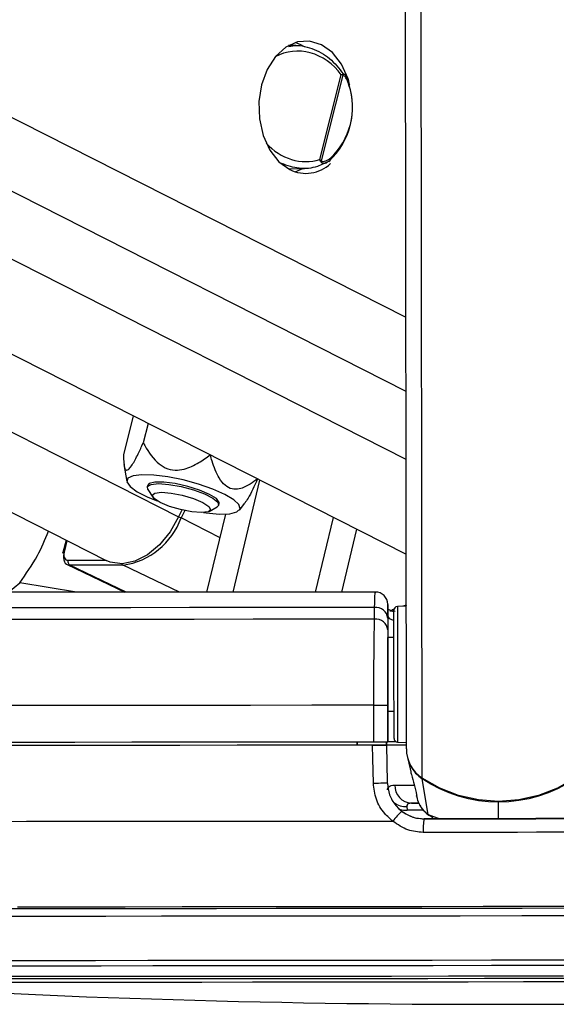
# Model space of a CAD drawing. Header units: millimetres. Extents: x 58489 to 443956, y 19852 to 392375.
# Tile 14 of 66: x 164955 to 167137, y 142791 to 146797. Entities that reach past the tile are written whole.
import ezdxf

# ---------------------------------------------------------------- set-up
doc = ezdxf.new("R2010")
doc.units = ezdxf.units.MM
doc.header["$LTSCALE"] = 50

msp = doc.modelspace()

# ---------------------------------------------------------------- linework, layer by layer
at = {"color": 8, "linetype": 'Continuous', "lineweight": 25}
for p, q in [((155069.3, 151402.09), (166525.08, 145585.87)), ((152589.71, 151380.52), (165601.29, 144774.41)), ((153951.74, 151392.36), (166525.86, 145008.35)), ((154488.44, 151397.03), (166525.48, 145285.7)), ((166591.89, 143710.45), (166582.32, 150813.19)), ((165769.55, 144688.66), (165611.28, 144769.32)), ((165147.01, 144677.04), (165135.07, 144630)), ((165151.45, 144597.05), (165304.55, 144597.05)), ((165388.33, 144467.23), (165158.02, 144577.78)), ((165605.03, 144467.38), (165375.03, 144577.78)), ((164909.18, 144467), (164954.7, 144505.85)), ((165185.92, 144467.11), (164954.7, 144505.85)), ((166477.13, 144396.69), (166465.71, 144392.59)), ((166902.83, 143545.73), (166902.74, 143613.13)), ((166596.78, 143580.14), (166531.1, 143580.07)), ((166615.55, 143563.48), (166663.87, 143545.42)), ((166635.69, 143553.16), (166615.55, 143563.48))]:
    msp.add_line(p, q, dxfattribs=at)
at = {"color": 7, "linetype": 'Continuous', "lineweight": 25}
for p, q in [((151954.53, 151375), (165306.02, 144596.3)), ((153203.26, 151385.85), (166526.38, 144621.57)), ((166527.45, 143830.17), (166517.63, 151115.25)), ((166077.73, 146691.22), (166047.69, 146691.96)), ((166097.72, 146695.09), (166075.63, 146704.22)), ((166113.57, 146685.89), (166097.72, 146695.09)), ((166175.22, 146227.56), (166262.79, 146572.5)), ((166269.44, 146571.79), (166180.88, 146222.94)), ((166285.03, 146562.84), (166283.63, 146565.77)), ((166047.69, 146189.98), (166113.11, 146191.6)), ((166075.63, 146177.72), (166106.1, 146191.42)), ((166211.48, 146219.61), (166216.61, 146222.6)), ((165416.76, 145184.93), (165376.46, 145026.19)), ((165477.29, 145154.2), (165457.18, 145074.96)), ((165378.45, 144987.62), (165390.49, 144917.71)), ((165822.56, 144467.55), (165931.96, 144923.36)), ((165475.48, 144902.33), (165473.74, 144895.48)), ((165476.04, 144885.8), (165495.86, 144854.67)), ((165764.51, 144821.66), (165766.26, 144828.51)), ((165848.29, 144801.49), (165870.56, 144829.74)), ((165615.97, 144804.4), (165601.29, 144774.41)), ((165626, 144799.37), (165611.28, 144769.32)), ((165725.6, 144796.35), (165757.87, 144814.25)), ((165716.46, 144467.46), (165792.78, 144785.47)), ((166158.48, 144467.87), (166231.32, 144771.37)), ((166264.59, 144467.98), (166325.88, 144723.36)), ((165143.29, 144678.93), (165130.51, 144628.62)), ((165147.77, 144580.04), (165382.8, 144467.22)), ((165375.03, 144577.78), (165158.02, 144577.78)), ((166398.29, 144357.7), (166398.15, 144405.24)), ((166451.72, 144373.28), (166451.67, 144412.84)), ((166471.64, 144390.82), (166452.97, 144396.4)), ((166459.7, 144391.86), (166482.42, 144389.54)), ((166477.41, 144398.29), (166469.51, 144395.61)), ((166526.67, 144410.96), (166490.88, 144409.04)), ((166527.47, 144415.25), (166512.58, 144410.2)), ((166451.72, 144373.28), (166451.84, 144283.24)), ((166451.73, 144361.6), (166451.8, 144314.06)), ((166476.84, 144283.27), (166451.84, 144283.24)), ((166451.84, 144283.24), (166451.84, 144283.23)), ((166452.41, 143858.02), (166452.03, 144135.64)), ((166395.66, 143857.46), (166395.45, 144007.46)), ((166452.21, 144007.61), (166452.41, 143857.61)), ((166452.24, 143983.24), (166477.24, 143983.27)), ((166452.25, 143983.24), (166452.41, 143858.45)), ((166452.25, 143983.24), (166452.41, 143858.71)), ((166327.41, 143857.56), (166327.42, 143845.01)), ((166327.42, 143845.01), (166327.41, 143857.39)), ((166447.19, 143845.54), (166337.66, 143845.39)), ((166337.66, 143845.03), (166337.66, 143845.39)), ((166337.66, 143845.39), (166337.66, 143845.03)), ((166446.96, 143857.57), (166447.19, 143845.54)), ((166447.19, 143845.92), (166446.97, 143857.57)), ((166447.19, 143845.92), (166447.19, 143846.2)), ((166447.19, 143846.2), (166450.08, 143692.43)), ((166447.19, 143845.54), (166447.19, 143845.1)), ((166447.19, 143845.1), (166450.06, 143692.49)), ((166452.41, 143858.71), (166452.41, 143858.45)), ((166452.41, 143858.02), (166452.41, 143857.61)), ((166491.62, 143857.55), (166527.41, 143855.72)), ((166532.05, 143794.29), (166542.79, 143748.74)), ((166615.55, 143563.48), (166592.37, 143707.49)), ((166450.06, 143692.49), (166450.06, 143692.54)), ((166566.71, 143651.1), (166567.23, 143649.08)), ((166568.66, 143638.92), (166570.75, 143630.04)), ((166529.32, 143594.89), (166531.1, 143580.07)), ((166547.97, 143608.97), (166579.49, 143609)), ((166600.23, 143545.34), (166600.23, 143545.29))]:
    msp.add_line(p, q, dxfattribs=at)
at = {"color": 7, "linetype": 'Continuous', "lineweight": 25, "flags": 128}
for points in [[(166293.93, 146546.05), (166290.74, 146556.15), (166263.77, 146615.43), (166226.88, 146662.82), (166182.57, 146695.09), (166133.87, 146710.04), (166084.08, 146706.66), (166036.62, 146685.17), (165994.7, 146647.04), (165961.19, 146594.86), (165938.37, 146532.2), (165927.8, 146463.32), (165930.19, 146392.92), (165945.39, 146325.79), (165972.35, 146266.51), (166009.25, 146219.12), (166053.55, 146186.85), (166053.55, 146186.85)], [(165788.81, 144865.42), (165739.94, 144887.07), (165682.23, 144907.12), (165619.98, 144924.07), (165557.79, 144936.67), (165500.28, 144943.99), (165451.71, 144945.48), (165415.69, 144941.03), (165394.88, 144930.98), (165390.84, 144916.07), (165403.86, 144897.39), (165432.97, 144876.35), (165476.02, 144854.49), (165514.21, 144839.04)], [(165476.04, 144885.8), (165474.48, 144897.4), (165489.05, 144906.2), (165519.3, 144909.26)], [(165726.94, 144865.42), (165686.39, 144882.76), (165637.95, 144898), (165587.44, 144909.31), (165540.98, 144915.33), (165504.14, 144915.33), (165481.38, 144909.31), (165475.48, 144902.33)], [(165519.3, 144909.26), (165561.6, 144906.2), (165610.83, 144897.4), (165661.07, 144883.91), (165706.25, 144867.37), (165740.92, 144849.77), (165760.9, 144833.23), (165763.78, 144819.75), (165757.87, 144814.25)], [(165531.13, 144873.79), (165570.41, 144870.65), (165616.1, 144861.69), (165661.24, 144848.29), (165698.97, 144832.48), (165723.53, 144816.67), (165731.18, 144803.26), (165720.78, 144794.31), (165693.88, 144791.16), (165654.6, 144794.31), (165608.91, 144803.26), (165563.77, 144816.67), (165526.05, 144832.48), (165501.48, 144848.29), (165493.82, 144861.69), (165504.24, 144870.65), (165531.13, 144873.79)], [(165702.02, 144791.37), (165713.56, 144789.81), (165767.1, 144785.36), (165809.79, 144786.85), (165838.47, 144794.17), (165851.01, 144806.77), (165846.48, 144823.72), (165825.22, 144843.77), (165788.81, 144865.42)], [(165766.26, 144828.51), (165766.29, 144832.84), (165754.68, 144848.09), (165726.94, 144865.42)], [(165601.29, 144774.41), (165566.98, 144713.43), (165523.81, 144660.76), (165474.6, 144619.82), (165422.52, 144593.26), (165370.97, 144582.81), (165323.27, 144589.15), (165306.02, 144596.3)], [(165134.44, 144624.93), (165132.7, 144625.92), (165131.43, 144626.87), (165130.68, 144627.75), (165130.49, 144628.51), (165130.51, 144628.62)], [(166398.15, 144405.24), (166142.52, 144404.96), (165891.17, 144404.71), (165645.53, 144404.5), (165407, 144404.32), (165176.92, 144404.17), (164956.59, 144404.06), (164747.26, 144403.98), (164550.11, 144403.95), (164366.25, 144403.95), (164196.73, 144403.98), (164042.5, 144404.06), (163904.43, 144404.17), (163783.31, 144404.32), (163679.82, 144404.5), (163594.55, 144404.71), (163527.97, 144404.96), (163480.46, 144405.24)], [(166476.96, 144193.12), (166476.87, 144256.77), (166476.8, 144312.01), (166476.74, 144355.06), (166476.7, 144383), (166476.69, 144393.92), (166476.69, 144394.04)], [(166398.29, 144357.7), (166149.24, 144357.43), (165904.02, 144357.18), (165663.89, 144356.97), (165430.07, 144356.78), (165203.76, 144356.63), (164986.1, 144356.51), (164778.22, 144356.43), (164581.16, 144356.38), (164395.94, 144356.36), (164223.5, 144356.38), (164064.72, 144356.43), (163920.4, 144356.51), (163791.29, 144356.63), (163678.04, 144356.78), (163581.23, 144356.97), (163501.36, 144357.18), (163438.82, 144357.43), (163393.95, 144357.7)], [(166452.03, 144135.64), (166452, 144164.53), (166451.96, 144192.25), (166451.93, 144217.75), (166451.89, 144240.07), (166451.87, 144258.38), (166451.86, 144271.98), (166451.85, 144280.37), (166451.84, 144283.23)], [(166476.84, 144283.27), (166476.83, 144290.19), (166476.82, 144298.27)], [(166477.39, 143872.51), (166477.38, 143879.47), (166477.35, 143903.61), (166477.3, 143943.4), (166477.23, 143996.12), (166477.14, 144058.2), (166477.05, 144125.39), (166476.96, 144193.12)], [(166395.45, 144007.46), (166142.67, 144007.18), (165893.44, 144006.93), (165648.93, 144006.7), (165410.28, 144006.51), (165178.61, 144006.35), (164955, 144006.21), (164740.5, 144006.11), (164536.11, 144006.05), (164342.78, 144006.02), (164161.43, 144006.02), (163992.91, 144006.05), (163837.98, 144006.11), (163697.39, 144006.21), (163571.79, 144006.35), (163461.76, 144006.51), (163367.84, 144006.7), (163290.44, 144006.93), (163229.94, 144007.18), (163186.61, 144007.46)], [(166395.45, 144007.46), (166406.1, 144007.48), (166416.56, 144007.49), (166426.37, 144007.51), (166435.09, 144007.53), (166442.31, 144007.55), (166447.73, 144007.57), (166451.08, 144007.59), (166452.21, 144007.61)], [(166477.26, 143968.27), (166477.26, 143970.99), (166477.24, 143983.27)], [(166395.66, 143857.46), (166142.87, 143857.18), (165893.64, 143856.93), (165649.13, 143856.7), (165410.48, 143856.51), (165178.81, 143856.35), (164955.2, 143856.21), (164740.7, 143856.12), (164536.31, 143856.05), (164342.99, 143856.01), (164161.64, 143856.01), (163993.11, 143856.05), (163838.18, 143856.12), (163697.59, 143856.21), (163571.99, 143856.35), (163461.97, 143856.51), (163368.03, 143856.7), (163290.64, 143856.93), (163230.14, 143857.18), (163186.81, 143857.46)], [(166390.34, 143844.96), (166124.26, 143844.66), (165862.22, 143844.4), (165605.57, 143844.17), (165355.65, 143843.97), (165113.76, 143843.8), (164881.14, 143843.68), (164659.02, 143843.58), (164448.53, 143843.53), (164250.78, 143843.51), (164066.78, 143843.53), (163897.5, 143843.58), (163743.8, 143843.68), (163606.5, 143843.8), (163486.3, 143843.97), (163383.81, 143844.17), (163299.59, 143844.4), (163234.05, 143844.66), (163187.56, 143844.96)], [(166337.66, 143845.03), (166086.38, 143844.75), (165839.08, 143844.51), (165597.01, 143844.3), (165361.33, 143844.11), (165133.21, 143843.96), (164913.76, 143843.84), (164704.06, 143843.76), (164505.13, 143843.71), (164317.95, 143843.69), (164143.45, 143843.71), (163982.47, 143843.76), (163835.8, 143843.84), (163704.17, 143843.96), (163588.21, 143844.11), (163488.5, 143844.3), (163405.52, 143844.51), (163339.69, 143844.75), (163291.32, 143845.03)], [(166393.27, 143690.6), (166391.38, 143790.57), (166390.34, 143844.96)], [(166452.41, 143857.61), (166451.28, 143857.59), (166447.93, 143857.57), (166442.52, 143857.55), (166435.29, 143857.53), (166426.57, 143857.51), (166416.76, 143857.49), (166406.3, 143857.48), (166395.66, 143857.46)], [(166447.17, 143846.58), (166466.96, 143846.63), (166528.23, 143846.78)], [(166447.19, 143846.2), (166453.45, 143846.29), (166471.99, 143846.39), (166502.02, 143846.51), (166528.24, 143846.59)], [(166486.04, 143858.94), (166476.78, 143858.9), (166458.57, 143858.8), (166452.41, 143858.71)], [(167213.32, 143711.28), (167142.2, 143670.39), (167065.53, 143640.45), (166985.09, 143622.17), (166902.74, 143615.95), (166820.36, 143621.94), (166739.87, 143640.02), (166663.13, 143669.75), (166591.89, 143710.45)], [(166902.74, 143613.13), (166861.49, 143614.6), (166820.49, 143619.12), (166779.96, 143626.65), (166740.13, 143637.16), (166701.23, 143650.58), (166663.49, 143666.85), (166627.14, 143685.85), (166592.37, 143707.49)], [(167212.86, 143708.32), (167178.15, 143686.59), (167141.84, 143667.49), (167104.15, 143651.13), (167065.29, 143637.6), (167025.49, 143626.98), (166984.97, 143619.34), (166943.98, 143614.71), (166902.74, 143613.13)], [(166393.27, 143690.6), (166403.92, 143690.8), (166414.39, 143691.03), (166424.21, 143691.28), (166432.93, 143691.54), (166440.17, 143691.81), (166445.58, 143692.06), (166448.93, 143692.29), (166450.06, 143692.49)], [(166576.73, 143609.07), (166564.62, 143609.03), (166547.97, 143608.97)], [(167205.43, 143546.16), (167129.89, 143546.05), (167054.26, 143545.94), (166978.56, 143545.84), (166902.83, 143545.73), (166827.1, 143545.63), (166751.4, 143545.53), (166675.77, 143545.44), (166600.23, 143545.34)], [(166600.23, 143545.29), (166675.78, 143545.38), (166751.41, 143545.48), (166827.1, 143545.58), (166902.83, 143545.68), (166978.56, 143545.78), (167054.26, 143545.89), (167129.89, 143545.99), (167205.43, 143546.1)], [(166473.36, 143535.06), (166212.12, 143534.76), (165954.32, 143534.5), (165701.24, 143534.26), (165454.15, 143534.05), (165214.27, 143533.88), (164982.79, 143533.74), (164760.87, 143533.63), (164549.62, 143533.56), (164350.08, 143533.53), (164163.25, 143533.53), (163990.07, 143533.56), (163831.38, 143533.63), (163687.99, 143533.74), (163560.6, 143533.88), (163449.84, 143534.05), (163356.28, 143534.26), (163280.38, 143534.5), (163222.51, 143534.76), (163182.97, 143535.06)], [(167209.57, 143490.63), (167133.02, 143490.52), (167056.36, 143490.41), (166979.65, 143490.3), (166902.91, 143490.2), (166826.16, 143490.1), (166749.44, 143489.99), (166672.79, 143489.9), (166596.24, 143489.8)], [(167341.45, 143188.61), (167091.47, 143188.24), (166840.56, 143187.9), (166589.97, 143187.58), (166340.9, 143187.28), (166094.57, 143187.02), (165852.18, 143186.78), (165614.91, 143186.57), (165383.92, 143186.39), (165160.33, 143186.24), (164945.23, 143186.13)], [(167250.06, 143181.32), (166998.02, 143180.96), (166745.51, 143180.63), (166493.78, 143180.31), (166244.1, 143180.03), (165997.7, 143179.77), (165755.81, 143179.54), (165519.64, 143179.35), (165290.35, 143179.18), (165069.12, 143179.05), (164857.01, 143178.94)], [(164875.1, 143149.54), (165085.34, 143149.64), (165304.63, 143149.77), (165531.88, 143149.94), (165765.97, 143150.13), (166005.73, 143150.36), (166249.96, 143150.61), (166497.44, 143150.89), (166746.94, 143151.2), (166997.23, 143151.54), (167247.04, 143151.89)], [(163882.46, 142896.46), (163895.05, 142896.21), (163926, 142895.94), (163974.44, 142895.7), (164040.06, 142895.49), (164122.48, 142895.31), (164221.22, 142895.16), (164335.72, 142895.05), (164465.27, 142894.96), (164609.14, 142894.91), (164766.47, 142894.9), (164936.34, 142894.91), (165117.77, 142894.96), (165309.67, 142895.05), (165510.92, 142895.16), (165720.35, 142895.31), (165936.72, 142895.49), (166158.77, 142895.7), (166385.18, 142895.94), (166614.65, 142896.21), (166845.81, 142896.5), (167077.3, 142896.82), (167307.78, 142897.16)], [(167227.59, 142881.68), (167003.58, 142881.35), (166778.92, 142881.05), (166555.07, 142880.78), (166333.41, 142880.53), (166115.37, 142880.31), (165902.3, 142880.12), (165695.57, 142879.96), (165496.48, 142879.83), (165306.28, 142879.74), (165126.18, 142879.67), (164957.32, 142879.65), (164800.77, 142879.65), (164657.51, 142879.69), (164528.45, 142879.77), (164414.42, 142879.87), (164316.12, 142880.01), (164234.18, 142880.18), (164169.11, 142880.38), (164121.33, 142880.61)]]:
    msp.add_lwpolyline(points, dxfattribs=at)
at = {"color": 8, "linetype": 'Continuous', "lineweight": 25, "flags": 128}
for points in [[(166296.98, 146534.56), (166297.01, 146534.44), (166296.85, 146533.72), (166296.25, 146532.9), (166295.23, 146532.02), (166293.82, 146531.1)], [(165130.51, 144628.62), (165130.85, 144629.14), (165131.77, 144629.61), (165133.19, 144629.9), (165135.07, 144630)], [(166471.63, 144390.69), (166476.3, 144389.03), (166476.69, 144388.85)], [(166490.88, 144409.04), (166490.88, 144408.91), (166490.9, 144397.36), (166490.94, 144367.82), (166491, 144322.29), (166491.08, 144263.88), (166491.17, 144196.58)], [(166491.17, 144196.58), (166491.26, 144124.96), (166491.36, 144053.91), (166491.45, 143988.27), (166491.53, 143932.51), (166491.58, 143890.43), (166491.62, 143864.91), (166491.62, 143857.55)], [(166480.35, 143682.61), (166502.48, 143682.69), (166530, 143682.78), (166558.59, 143682.85)], [(166503.39, 143582.77), (166515.91, 143580.43), (166531.1, 143580.07)], [(164865.55, 142969.24), (165059.35, 142969.31), (165263.21, 142969.4), (165476.04, 142969.54), (165696.67, 142969.71), (165923.89, 142969.9), (166156.45, 142970.13), (166393.1, 142970.39), (166632.53, 142970.67), (166873.45, 142970.98), (167114.53, 142971.31), (167354.46, 142971.66)], [(164894.27, 142947.61), (165085.33, 142947.68), (165286.33, 142947.78), (165496.17, 142947.91), (165713.69, 142948.07), (165937.7, 142948.27), (166167, 142948.49), (166400.31, 142948.74), (166636.38, 142949.02), (166873.9, 142949.32), (167111.59, 142949.65), (167348.14, 142950)], [(163819.41, 142906.27), (163826.14, 142906.02), (163850.4, 142905.74), (163892.14, 142905.49), (163951.13, 142905.26), (164027.04, 142905.07), (164119.42, 142904.9), (164227.75, 142904.77), (164351.41, 142904.67), (164489.68, 142904.61), (164641.79, 142904.57), (164806.85, 142904.57), (164983.91, 142904.61), (165171.99, 142904.67), (165369.97, 142904.77), (165576.74, 142904.9), (165791.11, 142905.07), (166011.85, 142905.26), (166237.71, 142905.49), (166467.38, 142905.74), (166699.54, 142906.02), (166932.88, 142906.33), (167166.04, 142906.65)]]:
    msp.add_lwpolyline(points, dxfattribs=at)
at = {"color": 7, "linetype": 'Continuous', "lineweight": 25}
for centre, radius, start, end in [((166252.13, 146570.37), 17.36, 4.68592, 16.81974), ((166008.12, 146440.89), 300.58, 313.09138, 18.41973), ((166022.97, 146440.89), 285.48, 313.08962, 18.41963), ((166118.44, 146317.58), 145.95, 243.60341, 313.45182), ((166164.84, 146234.98), 20.05, 313.4924, 323.10581), ((165333.67, 144870.27), 295.4, 278.04902, 340.01626), ((165167.6, 144591.81), 16.99, 162.01442, 235.66445), ((166401.66, 144418.13), 50, 0.0366, 90.29903), ((166404.17, 144357.92), 47.7, 4.4233, 97.25352), ((166491.69, 144394.06), 15, 93.07703, 180.07703), ((166404.25, 144310.38), 47.69, 4.42209, 97.17173), ((166492.39, 143872.53), 15, 180.07703, 267.07703), ((166672.4, 143830.99), 144.96, 180.32422, 236.26238), ((166673.72, 143828.54), 145.85, 207.16325, 236.10024), ((166551.77, 143680.32), 71.46, 178.167, 266.95551), ((166623, 143439.3), 177.66, 129.77941, 147.38226), ((166775.1, 143504.8), 179.49, 166.96488, 184.7944), ((166846.93, 185129.66), 42339.09, 266.251576, 273.902475)]:
    msp.add_arc(centre, radius, start, end, dxfattribs=at)
at = {"color": 8, "linetype": 'Continuous', "lineweight": 25}
for centre, radius, start, end in [((166210.49, 146228.31), 8.55, 316.82129, 28.67971), ((165480.2, 144506.87), 293.36, 63.45931, 65.64865), ((165380.4, 144588.08), 11.62, 207.1643, 242.4567), ((166599.14, 143706.95), 6.79, 155.7279, 175.43024), ((166525.15, 143673.08), 78.3, 232.19679, 273.05644), ((167018.92, 143614.69), 116.19, 179.37795, 180.76675)]:
    msp.add_arc(centre, radius, start, end, dxfattribs=at)
for start_param, end_param in [(4.9219263, 6.3388321), (1.9014521, 3.0169497)]:
    msp.add_ellipse((166101.6, 146444.08), major_axis=(-97.44, 207.28), ratio=0.8950072, start_param=start_param, end_param=end_param, dxfattribs=at)
at = {"color": 7, "linetype": 'Continuous', "lineweight": 25}
for centre, major_axis, ratio, start_param, end_param in [((165159.82, 144630), (15.84, 31.21), 0.6654379, 1.8965233, 3.4673197), ((165169.8, 144624.93), (22.34, 44.74), 0.6667204, 1.8921515, 3.4629478)]:
    msp.add_ellipse(centre, major_axis=major_axis, ratio=ratio, start_param=start_param, end_param=end_param, dxfattribs=at)
for points, knots in [([(166049.43, 146687.55), (166054.85, 146688.92), (166085.15, 146696.59), (166144.42, 146682.05), (166217.85, 146644.64), (166253.45, 146598.55), (166270.87, 146576)], [0, 0, 0, 0, 0.0674524, 0.3768436, 0.6950024, 1, 1, 1, 1]), ([(166262.79, 146572.5), (166262.85, 146572.53), (166265.06, 146573.56), (166266.93, 146574.49), (166268.76, 146575.4)], [0, 0, 0, 0, 0.0289091, 1, 1, 1, 1]), ([(166269.44, 146571.79), (166267.4, 146572.04), (166265.3, 146572.28), (166262.86, 146572.49), (166262.79, 146572.5)], [0, 0, 0, 0, 0.9711851, 1, 1, 1, 1]), ([(166268.76, 146575.4), (166269.6, 146575.7), (166272.19, 146576.63), (166276.06, 146575.16), (166281.62, 146570.14), (166285.77, 146564.35), (166287.27, 146558.48), (166287.42, 146557.89)], [0, 0, 0, 0, 0.10009941, 0.30455399, 0.48521596, 0.94837326, 1, 1, 1, 1]), ([(166293.82, 146531.1), (166291.27, 146538.68), (166287.1, 146551.08), (166279.94, 146563.33), (166274.91, 146569.08), (166271.96, 146571.65), (166270, 146571.76), (166269.44, 146571.79)], [0, 0, 0, 0, 0.4557312, 0.7450946, 0.8506702, 0.9570373, 1, 1, 1, 1]), ([(166296.81, 146534.5), (166295.8, 146538.17), (166293.5, 146546.53), (166289.6, 146553.81), (166287.41, 146557.89)], [0, 0, 0, 0, 0.4391447, 1, 1, 1, 1]), ([(166180.88, 146222.94), (166181.36, 146222.43), (166182.67, 146221.03), (166187.6, 146219.69), (166199.02, 146220.93), (166209.93, 146226.48), (166217.11, 146231.77), (166217.99, 146232.41)], [0, 0, 0, 0, 0.0453417, 0.1255736, 0.375669, 0.9241024, 1, 1, 1, 1]), ([(166213.47, 146221.39), (166197.89, 146213.4), (166159.95, 146193.95), (166091.73, 146186.57), (166043.66, 146203.36), (166019.99, 146211.64)], [0, 0, 0, 0, 0.2613159, 0.636226, 1, 1, 1, 1]), ([(166178.65, 146220.43), (166177.64, 146222.74), (166176.61, 146225.13), (166175.26, 146227.5), (166175.22, 146227.56)], [0, 0, 0, 0, 0.9714691, 1, 1, 1, 1]), ([(166175.22, 146227.56), (166175.28, 146227.52), (166177.39, 146226), (166179.16, 146224.44), (166180.88, 146222.94)], [0, 0, 0, 0, 0.0279758, 1, 1, 1, 1]), ([(166211.48, 146219.61), (166211.38, 146219.52), (166208.77, 146217.21), (166205.93, 146215.84), (166203.21, 146214.53)], [0, 0, 0, 0, 0.0402199, 1, 1, 1, 1]), ([(165376.46, 145026.19), (165376.98, 145005.91), (165377.71, 144977.33), (165387.72, 144962.01), (165398.89, 144966.76), (165415.66, 144989.19), (165435.47, 145026.73), (165450.31, 145059.7), (165457.18, 145074.96)], [0, 0, 0, 0, 0.2986595, 0.4209704, 0.5444984, 0.650576, 0.8382696, 1, 1, 1, 1]), ([(165457.18, 145074.96), (165473.64, 145046.59), (165496.84, 145006.59), (165545.89, 144971.46), (165585.06, 144961.98), (165633.01, 144968.6), (165681.69, 144991.47), (165714.73, 145015.21), (165730.02, 145026.19)], [0, 0, 0, 0, 0.2986537, 0.4209783, 0.5445035, 0.6505776, 0.8382751, 1, 1, 1, 1]), ([(165922.13, 144928.65), (165912.42, 144921.27), (165889, 144903.49), (165854.07, 144886.61), (165818.19, 144885.04), (165788.79, 144900.35), (165759.39, 144938.95), (165741.84, 144984.36), (165732.44, 145017.62), (165730.02, 145026.19)], [0, 0, 0, 0, 0.13390296, 0.32270694, 0.44222712, 0.56276835, 0.69227943, 0.92066676, 1, 1, 1, 1]), ([(165922.13, 144928.65), (165909.14, 144899.53), (165891.38, 144859.74), (165874.81, 144836.2), (165870.36, 144829.89)], [0, 0, 0, 0, 0.7319366, 1, 1, 1, 1]), ([(166401.6, 144468.13), (166381.31, 144468.11), (166286.8, 144468), (166119.87, 144467.83), (165903.14, 144467.62), (165691.37, 144467.44), (165485.54, 144467.29), (165286.68, 144467.16), (165095.76, 144467.06), (164913.71, 144467), (164741.45, 144466.96), (164579.8, 144466.96), (164429.62, 144466.98), (164291.57, 144467.03), (164166.42, 144467.12), (164054.72, 144467.23), (163957.16, 144467.37), (163874.02, 144467.54), (163806.56, 144467.73), (163757.77, 144467.93), (163738.61, 144468.06), (163730.71, 144468.12)], [0, 0, 0, 0, 0.0152236, 0.0709314, 0.1266484, 0.1823638, 0.2380788, 0.2937913, 0.3495025, 0.4052115, 0.4609171, 0.5166184, 0.5723137, 0.628, 0.6836746, 0.7393288, 0.7949538, 0.8505247, 0.9059951, 0.9612495, 1, 1, 1, 1]), ([(166451.67, 144412.84), (166451.66, 144416.34), (166451.65, 144423.55), (166451.7, 144382.64), (166451.73, 144361.6)], [0, 0, 0, 0, 0.4856724, 1, 1, 1, 1]), ([(166395.45, 144007.46), (166395.46, 144052.15), (166395.48, 144141.49), (166396.36, 144260.32), (166397.45, 144327.17), (166398.18, 144353.57), (166398.29, 144357.7)], [0, 0, 0, 0, 0.3136643, 0.6271446, 0.941619, 1, 1, 1, 1]), ([(166451.8, 144314.06), (166451.8, 144310.45), (166451.84, 144287.36), (166451.91, 144228.89), (166452.06, 144124.9), (166452.16, 144046.71), (166452.21, 144007.61)], [0, 0, 0, 0, 0.0584371, 0.37309002, 0.68652191, 1, 1, 1, 1]), ([(166390.34, 143844.96), (166395.99, 143844.97), (166407.28, 143844.98), (166423.31, 143845.01), (166436.23, 143845.04), (166445.36, 143845.07), (166446.57, 143845.09), (166447.19, 143845.1)], [0, 0, 0, 0, 0.1975402, 0.3950522, 0.5927088, 0.7902785, 1, 1, 1, 1]), ([(166543.12, 143748.79), (166543.32, 143747.46), (166545.33, 143734.37), (166547.23, 143729.58), (166548.94, 143725.28)], [0, 0, 0, 0, 0.1015518, 1, 1, 1, 1]), ([(166548.94, 143725.28), (166552.24, 143711.71), (166558.94, 143684.22), (166565.89, 143656.47), (166569.4, 143642.41)], [0, 0, 0, 0, 0.4932613, 1, 1, 1, 1]), ([(166473.36, 143535.06), (166461.53, 143545.31), (166432.87, 143570.14), (166401.3, 143623.83), (166395.95, 143668.37), (166393.27, 143690.6)], [0, 0, 0, 0, 0.2603463, 0.6306857, 1, 1, 1, 1]), ([(166450.06, 143692.54), (166452.01, 143675.82), (166455.91, 143642.37), (166482.3, 143598.12), (166520.62, 143564.86), (166562.38, 143547.68), (166589.7, 143545.99), (166600.23, 143545.34)], [0, 0, 0, 0, 0.215296, 0.4305642, 0.6464982, 0.8637974, 1, 1, 1, 1]), ([(166450.06, 143692.49), (166452.03, 143675.82), (166455.99, 143642.46), (166479.32, 143602.18), (166500.57, 143583.52), (166509.33, 143575.83)], [0, 0, 0, 0, 0.3700181, 0.7403006, 1, 1, 1, 1]), ([(166450.63, 143663.21), (166451.37, 143668.06), (166453.17, 143679.71), (166470.33, 143681.54), (166480.35, 143682.61)], [0, 0, 0, 0, 0.41643175, 1, 1, 1, 1]), ([(166568.07, 143646.86), (166568.07, 143646.86), (166568.51, 143646.86), (166568.33, 143647.07), (166568.15, 143647.29)], [0, 0, 0, 0, 0.0053204, 1, 1, 1, 1]), ([(166568.15, 143647.29), (166568.16, 143647.3), (166568.17, 143647.32), (166568.17, 143647.34), (166568.17, 143647.35)], [0, 0, 0, 0, 0.4951622, 1, 1, 1, 1]), ([(166547.97, 143608.97), (166542.28, 143608.42), (166535.32, 143607.75), (166529.57, 143602.74), (166529.43, 143598.38), (166529.32, 143594.89)], [0, 0, 0, 0, 0.4777898, 0.5837281, 1, 1, 1, 1]), ([(166583.08, 143600.98), (166584.04, 143598.51), (166587.78, 143588.93), (166599.05, 143576.94), (166614.97, 143562.08), (166627.34, 143555.21), (166634.78, 143551.08)], [0, 0, 0, 0, 0.1065279, 0.4135442, 0.6479236, 1, 1, 1, 1]), ([(166509.33, 143575.83), (166523.81, 143566.71), (166551.7, 143549.15), (166584.48, 143546.54), (166600.23, 143545.29)], [0, 0, 0, 0, 0.5193977, 1, 1, 1, 1]), ([(166596.24, 143489.8), (166574.87, 143491.72), (166529.96, 143495.76), (166492.82, 143521.55), (166473.36, 143535.06)], [0, 0, 0, 0, 0.4758732, 1, 1, 1, 1])]:
    msp.add_open_spline(points, degree=3, knots=knots, dxfattribs=at)
at = {"color": 8, "linetype": 'Continuous', "lineweight": 25}
for points, knots in [([(166203.21, 146214.53), (166202.1, 146213.79), (166198.77, 146211.58), (166193.36, 146210.84), (166187.79, 146211.41), (166183.56, 146213.55), (166180.48, 146216.51), (166179.17, 146219.3), (166178.65, 146220.43)], [0, 0, 0, 0, 0.13814145, 0.4116078, 0.61668633, 0.7743743, 0.90935201, 1, 1, 1, 1]), ([(164954.7, 144505.85), (164979.97, 144541.2), (165025.08, 144604.31), (165057.52, 144681.34), (165071.79, 144715.23)], [0, 0, 0, 0, 0.5600743, 1, 1, 1, 1]), ([(166398.15, 144405.24), (166398.84, 144428.89), (166399.88, 144464.21), (166401.18, 144466.17), (166401.61, 144466.82)], [0, 0, 0, 0, 0.6694394, 1, 1, 1, 1]), ([(166476.75, 144351.74), (166474.06, 144352.75), (166455.61, 144359.65), (166453.51, 144367), (166451.72, 144373.28)], [0, 0, 0, 0, 0.1459485, 1, 1, 1, 1]), ([(166569.4, 143642.41), (166569.82, 143637.58), (166570.33, 143631.69), (166569.2, 143637.87), (166569, 143638.99)], [0, 0, 0, 0, 0.8193325, 1, 1, 1, 1]), ([(166571.02, 143630.09), (166571.22, 143628.87), (166572.76, 143619.57), (166580.46, 143602.27), (166594.77, 143580.16), (166608.78, 143568.91), (166615.55, 143563.48)], [0, 0, 0, 0, 0.0449945, 0.3454674, 0.6836266, 1, 1, 1, 1])]:
    msp.add_open_spline(points, degree=3, knots=knots, dxfattribs=at)

doc.saveas('drawing.dxf')
